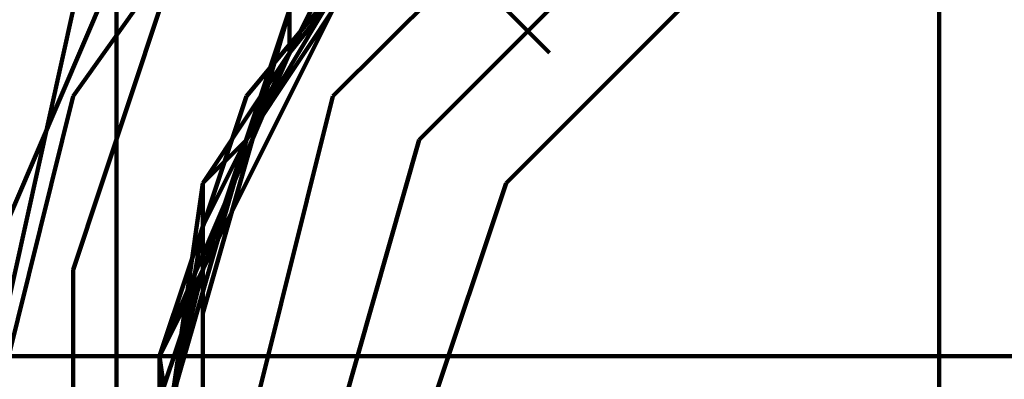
# Model space of a CAD drawing. Header units: inches. Extents: x -1901 to 7725, y 4299 to 7113.
# Tile 118 of 180: x 2491.41 to 2501.01, y 6204.56 to 6208.06. Entities that reach past the tile are written whole.
import ezdxf

# ---------------------------------------------------------------- set-up
doc = ezdxf.new("R2010")
doc.units = ezdxf.units.IN
doc.header["$MEASUREMENT"] = 0
doc.layers.add('at_Entity', color=7, linetype='Continuous')

msp = doc.modelspace()

# ---------------------------------------------------------------- linework, layer by layer
at = {"layer": 'at_Entity', "color": 7, "lineweight": 211}
for p, q in [((2494.0398, 6210.273), (2491.9301, 6207.3158)), ((2500.3779, 6203.9348), (2500.3779, 6210.273)), ((2495.7302, 6209.8493), (2493.6206, 6207.3158)), ((2495.7302, 6209.8493), (2494.0398, 6207.7396)), ((2495.7302, 6209.8493), (2494.0398, 6207.7396)), ((2495.7302, 6209.8493), (2494.0398, 6207.7396)), ((2497.0015, 6209.8493), (2494.4635, 6207.3158)), ((2494.8873, 6209.4255), (2493.6206, 6206.8921)), ((2494.8873, 6209.4255), (2493.6206, 6206.8921)), ((2494.8873, 6209.4255), (2493.6206, 6206.8921)), ((2494.8873, 6209.4255), (2493.6206, 6206.8921)), ((2494.8873, 6209.4255), (2493.6206, 6206.8921)), ((2494.8873, 6209.4255), (2493.6206, 6206.8921)), ((2495.3065, 6209.4255), (2493.6206, 6206.8921)), ((2494.8873, 6209.4255), (2493.6206, 6206.8921)), ((2494.8873, 6209.4255), (2493.6206, 6206.8921)), ((2494.8873, 6209.4255), (2493.6206, 6206.8921)), ((2495.3065, 6209.4255), (2493.6206, 6206.8921)), ((2495.3065, 6209.4255), (2493.6206, 6206.8921)), ((2494.8873, 6209.4255), (2493.6206, 6206.8921)), ((2494.8873, 6209.4255), (2493.6206, 6206.8921)), ((2494.8873, 6209.4255), (2493.6206, 6206.8921)), ((2494.8873, 6209.4255), (2493.6206, 6206.8921)), ((2494.8873, 6209.4255), (2493.6206, 6206.8921)), ((2494.8873, 6209.4255), (2493.6206, 6206.8921)), ((2494.8873, 6209.4255), (2493.6206, 6206.8921)), ((2494.8873, 6209.4255), (2493.6206, 6206.8921)), ((2494.8873, 6209.4255), (2493.6206, 6206.8921)), ((2494.8873, 6209.4255), (2493.6206, 6206.8921)), ((2494.8873, 6209.4255), (2493.6206, 6206.8921)), ((2494.8873, 6209.4255), (2493.6206, 6206.8921)), ((2496.5778, 6207.7396), (2494.8873, 6209.4255)), ((2494.8873, 6209.0063), (2493.6206, 6206.8921)), ((2494.8873, 6209.0063), (2493.6206, 6206.8921)), ((2497.4207, 6209.0063), (2495.3065, 6206.8921)), ((2492.3538, 6208.5825), (2491.0871, 6205.6253)), ((2494.4635, 6208.5825), (2493.1968, 6206.0491)), ((2491.9301, 6208.1588), (2491.0871, 6204.3586)), ((2492.773, 6208.1588), (2491.9301, 6205.6253)), ((2492.3538, 6200.1347), (2492.3538, 6208.1588)), ((2494.0398, 6208.1588), (2493.1968, 6205.6253)), ((2494.4635, 6208.1588), (2493.1968, 6205.6253)), ((2494.4635, 6208.1588), (2493.1968, 6205.6253)), ((2494.0398, 6208.1588), (2493.1968, 6205.6253)), ((2494.0398, 6208.1588), (2493.1968, 6205.2016)), ((2494.0398, 6208.1588), (2494.0398, 6207.7396)), ((2494.0398, 6207.7396), (2494.0398, 6208.1588)), ((2494.0398, 6208.1588), (2494.0398, 6207.7396)), ((2494.0398, 6208.1588), (2494.0398, 6207.7396)), ((2494.0398, 6208.1588), (2494.0398, 6207.7396)), ((2494.0398, 6208.1588), (2494.0398, 6207.7396)), ((2494.0398, 6208.1588), (2494.0398, 6207.7396)), ((2494.0398, 6207.7396), (2494.0398, 6208.1588)), ((2494.0398, 6208.1588), (2494.0398, 6207.7396)), ((2497.8445, 6208.1588), (2496.154, 6206.4683)), ((2494.0398, 6207.7396), (2492.773, 6204.7824)), ((2493.1968, 6206.4683), (2494.0398, 6207.7396)), ((2494.0398, 6207.7396), (2493.6206, 6206.8921)), ((2494.0398, 6207.7396), (2493.6206, 6206.8921)), ((2494.0398, 6207.7396), (2493.6206, 6206.8921)), ((2494.0398, 6207.7396), (2493.6206, 6206.8921)), ((2494.0398, 6207.7396), (2493.6206, 6206.8921)), ((2494.0398, 6207.7396), (2493.6206, 6206.8921)), ((2493.6206, 6206.8921), (2494.0398, 6207.7396)), ((2493.6206, 6206.8921), (2494.0398, 6207.7396)), ((2494.0398, 6207.7396), (2493.6206, 6206.8921)), ((2494.0398, 6207.7396), (2493.6206, 6206.8921)), ((2491.9301, 6207.3158), (2491.0871, 6203.9348)), ((2493.6206, 6207.3158), (2492.773, 6204.7824)), ((2494.4635, 6207.3158), (2493.6206, 6203.9348)), ((2493.6206, 6206.8921), (2492.773, 6204.3586)), ((2493.6206, 6206.8921), (2492.773, 6203.9348)), ((2493.6206, 6206.8921), (2492.773, 6203.9348)), ((2493.6206, 6206.8921), (2492.773, 6203.9348)), ((2493.6206, 6206.8921), (2492.773, 6203.9348)), ((2493.6206, 6206.8921), (2492.773, 6203.9348)), ((2493.6206, 6206.8921), (2492.773, 6203.9348)), ((2493.6206, 6206.8921), (2492.773, 6203.9348)), ((2493.6206, 6206.8921), (2492.773, 6203.9348)), ((2493.6206, 6206.8921), (2492.773, 6203.9348)), ((2493.6206, 6206.8921), (2492.773, 6203.9348)), ((2493.6206, 6206.8921), (2492.773, 6203.9348)), ((2493.6206, 6206.8921), (2492.773, 6203.9348)), ((2493.6206, 6206.8921), (2492.773, 6203.9348)), ((2493.6206, 6206.8921), (2492.773, 6203.9348)), ((2493.6206, 6206.8921), (2492.773, 6203.9348)), ((2493.6206, 6206.8921), (2492.773, 6203.9348)), ((2493.6206, 6206.8921), (2492.773, 6203.9348)), ((2493.6206, 6206.8921), (2492.773, 6203.9348)), ((2493.6206, 6206.8921), (2492.773, 6203.9348)), ((2493.6206, 6206.8921), (2492.773, 6203.9348)), ((2493.6206, 6206.8921), (2492.773, 6203.9348)), ((2493.6206, 6206.8921), (2492.773, 6203.9348)), ((2493.6206, 6206.8921), (2492.773, 6203.9348)), ((2493.6206, 6206.8921), (2493.1968, 6206.4683)), ((2493.1968, 6205.6253), (2493.6206, 6206.8921)), ((2493.6206, 6206.8921), (2493.1968, 6206.4683)), ((2493.6206, 6206.8921), (2493.1968, 6205.6253)), ((2493.1968, 6205.6253), (2493.6206, 6206.8921)), ((2493.1968, 6205.6253), (2493.6206, 6206.8921)), ((2493.1968, 6205.6253), (2493.6206, 6206.8921)), ((2493.6206, 6206.8921), (2493.1968, 6206.4683)), ((2493.1968, 6206.4683), (2493.6206, 6206.8921)), ((2493.6206, 6206.8921), (2493.1968, 6206.4683)), ((2493.1968, 6206.4683), (2493.6206, 6206.8921)), ((2493.6206, 6206.8921), (2493.1968, 6206.4683)), ((2493.6206, 6206.8921), (2493.1968, 6206.4683)), ((2493.6206, 6206.8921), (2493.1968, 6206.4683)), ((2495.3065, 6206.8921), (2494.4635, 6203.9348)), ((2493.1968, 6206.4683), (2492.773, 6203.5156)), ((2493.1968, 6206.4683), (2493.1968, 6205.6253)), ((2493.1968, 6206.4683), (2493.1968, 6205.6253)), ((2493.1968, 6206.4683), (2493.1968, 6205.6253)), ((2493.1968, 6206.4683), (2493.1968, 6205.6253)), ((2493.1968, 6206.4683), (2493.1968, 6205.6253)), ((2493.1968, 6205.6253), (2493.1968, 6206.4683)), ((2493.1968, 6206.4683), (2493.1968, 6205.6253)), ((2493.1968, 6206.4683), (2493.1968, 6205.6253)), ((2493.1968, 6205.6253), (2493.1968, 6206.4683)), ((2496.154, 6206.4683), (2495.3065, 6203.9348)), ((2493.1968, 6206.0491), (2492.773, 6203.5156)), ((2491.9301, 6205.6253), (2491.9301, 6202.6681)), ((2493.1968, 6205.6253), (2492.773, 6204.7824)), ((2493.1968, 6205.6253), (2492.773, 6203.9348)), ((2493.1968, 6205.6253), (2492.773, 6204.7824)), ((2492.773, 6204.7824), (2493.1968, 6205.6253)), ((2492.773, 6204.7824), (2493.1968, 6205.6253)), ((2492.773, 6204.7824), (2493.1968, 6205.6253)), ((2492.773, 6204.7824), (2493.1968, 6205.6253)), ((2493.1968, 6205.6253), (2492.773, 6203.9348)), ((2492.773, 6204.7824), (2493.1968, 6205.6253)), ((2493.1968, 6205.6253), (2492.773, 6204.7824)), ((2493.1968, 6205.6253), (2492.773, 6204.7824)), ((2492.773, 6204.7824), (2493.1968, 6205.6253)), ((2493.1968, 6205.6253), (2492.773, 6203.9348)), ((2493.1968, 6205.6253), (2492.773, 6203.9348)), ((2493.1968, 6205.6253), (2493.1968, 6202.6681)), ((2493.1968, 6205.2016), (2493.1968, 6202.2444)), ((2288.7572, 6204.7824), (2575.9897, 6204.7824)), ((2492.773, 6204.7824), (2492.773, 6203.9348)), ((2492.773, 6204.7824), (2492.773, 6203.9348)), ((2492.773, 6204.7824), (2493.1968, 6201.8251)), ((2492.773, 6203.9348), (2492.773, 6204.7824)), ((2492.773, 6204.7824), (2492.773, 6203.9348)), ((2492.773, 6203.9348), (2492.773, 6204.7824)), ((2492.773, 6204.7824), (2493.1968, 6201.8251)), ((2492.773, 6204.7824), (2492.773, 6203.9348)), ((2492.773, 6204.7824), (2493.1968, 6201.8251)), ((2492.773, 6204.7824), (2492.773, 6203.9348)), ((2492.773, 6203.9348), (2492.773, 6204.7824))]:
    msp.add_line(p, q, dxfattribs=at)

doc.saveas('drawing.dxf')
